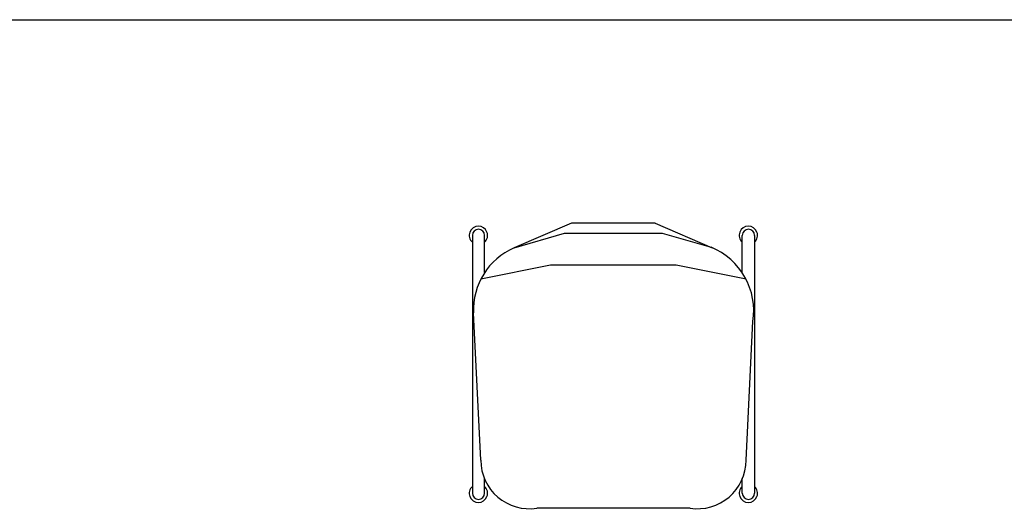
# Model space of a CAD drawing. Header units: millimetres. Extents: x 36213 to 52357, y 13387 to 22894.
# Tile 21 of 24: x 44732 to 46345, y 17286 to 18089. Entities that reach past the tile are written whole.
import ezdxf

# ---------------------------------------------------------------- set-up
doc = ezdxf.new("R2010")
doc.units = ezdxf.units.MM
doc.layers.add('L1', color=7, linetype='Continuous')

# ---------------------------------------------------------------- blocks, each defined once
blk = doc.blocks.new('A$C40FA206C')
for p, q in [((0, 304.3, 784.2), (40.1, 397.6, 316.6)), ((466.5, 361.4), (466.5, 110)), ((0, 304.3), (0, 167.1)), ((0, 167.1, 784.2), (40.5, 73, 301.4)), ((388.1, 18.5, 418.3), (146.9, 6.6, 301.4))]:
    blk.add_line(p, q)
for points in [[(19.9, 466.8), (442.2, 466.8)], [(91.4, 452.9), (68.6, 338.6), (68.6, 132.8), (91.4, 18.5)], [(388.1, 452.9), (160.2, 464.3)], [(81, 446.7), (19.9, 446.8)], [(442.2, 446.8), (418.1, 446.8)], [(40.5, 73), (16.5, 155.7), (16.5, 315.7), (39.3, 395.7)], [(80.8, 24.7), (19.9, 24.6)], [(442.2, 24.6), (418.1, 24.6)], [(19.9, 4.6), (442.2, 4.6)]]:
    blk.add_lwpolyline(points)
for centre, radius, start, end in [((19.9, 456.8), 15, 41.8103, 318.1354), ((442.2, 456.8), 15, 221.8103, 138.1354), ((19.9, 456.8), 10, 90, 270), ((143.5, 353.1), 112.5, 81.0379, 157.7477), ((388, 373.4), 79.5, 351.3205, 89.8959), ((442.2, 456.8), 10, 270, 90), ((388, 98), 79.5, 270.1041, 8.6795), ((141.4, 116.4), 109.9, 203.2604, 272.8233), ((19.9, 14.6), 15, 41.8646, 318.1897), ((19.9, 14.6), 10, 90, 270), ((442.2, 14.6), 15, 221.8646, 138.1897), ((442.2, 14.6), 10, 270, 90)]:
    blk.add_arc(centre, radius, start, end)
blk = doc.blocks.new('A$C34347073')
at = {"rotation": 270}
blk.add_blockref('A$C40FA206C', (0.4, 467.4), dxfattribs=at)
blk = doc.blocks.new('FORMAT')
at = {"layer": 'L1', "color": 155, "true_color": 0x546d8e}
blk.add_line((37805.3, 18089.3), (52357.3, 18089.3), dxfattribs=at)

msp = doc.modelspace()

# ---------------------------------------------------------------- block references
msp.add_blockref('A$C34347073', (45468.2, 17288.7))
at = {"layer": 'L1'}
msp.add_blockref('FORMAT', (0, 0), dxfattribs=at)

doc.saveas('drawing.dxf')
